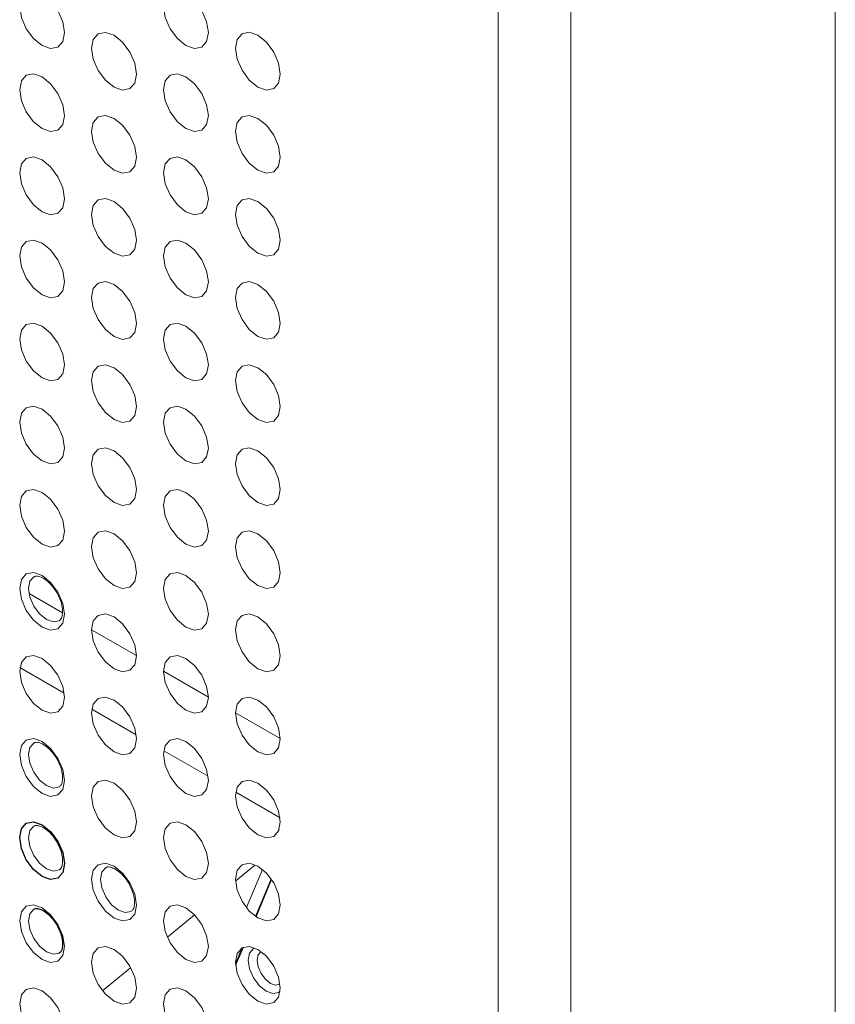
# Paper-space layout '_Isometric' of a CAD drawing. Header units: millimetres. Extents: x -1342 to 1339, y -551 to 2740.
# Tile 17 of 90: x -837 to -805, y 1036 to 1074. Entities that reach past the tile are written whole.
import ezdxf

# ---------------------------------------------------------------- set-up
doc = ezdxf.new("R2010")
doc.units = ezdxf.units.MM

psp = doc.layouts.new('_Isometric')

# ---------------------------------------------------------------- linework, layer by layer
at = {"color": 144, "linetype": 'Continuous', "lineweight": 18}
for p, q in [((-805.011, 639.202), (-805.011, 1349.592)), ((-818.267, 632.969), (-818.267, 1343.358)), ((-815.414, 1343.373), (-815.414, 632.983)), ((-836.711, 1051.903), (-835.398, 1051.145)), ((-834.253, 1050.484), (-832.491, 1049.467)), ((-835.33, 1047.988), (-837.07, 1048.993)), ((-831.424, 1048.851), (-829.663, 1047.834)), ((-832.502, 1046.355), (-834.242, 1047.36)), ((-828.596, 1047.219), (-826.834, 1046.202)), ((-829.673, 1044.723), (-831.414, 1045.727)), ((-826.845, 1043.09), (-828.585, 1044.094)), ((-826.875, 1042.644), (-826.918, 1042.541)), ((-828.58, 1040.617), (-827.841, 1041.227)), ((-827.538, 1041.062), (-828.169, 1039.558)), ((-827.813, 1039.214), (-827.195, 1040.689)), ((-827.174, 1040.658), (-827.788, 1039.196)), ((-831.264, 1038.401), (-830.213, 1039.269)), ((-828.594, 1037.352), (-828.329, 1037.986)), ((-828.287, 1038.005), (-828.589, 1037.284)), ((-833.815, 1036.295), (-832.722, 1037.197))]:
    psp.add_line(p, q, dxfattribs=at)
at = {"color": 144, "linetype": 'Continuous', "lineweight": 18, "flags": 128}
for points in [[(-835.319, 1073.953), (-835.387, 1073.603), (-835.577, 1073.383), (-835.863, 1073.327), (-836.2, 1073.445), (-836.537, 1073.717), (-836.823, 1074.102), (-837.014, 1074.542), (-837.081, 1074.97), (-837.014, 1075.321), (-836.823, 1075.54), (-836.537, 1075.596), (-836.2, 1075.479), (-835.863, 1075.207), (-835.577, 1074.821), (-835.387, 1074.381), (-835.319, 1073.953)], [(-829.663, 1073.954), (-829.73, 1073.603), (-829.921, 1073.383), (-830.206, 1073.328), (-830.543, 1073.445), (-830.881, 1073.717), (-831.166, 1074.103), (-831.357, 1074.543), (-831.424, 1074.971), (-831.357, 1075.321), (-831.166, 1075.541), (-830.881, 1075.596), (-830.543, 1075.479), (-830.206, 1075.207), (-829.921, 1074.822), (-829.73, 1074.382), (-829.663, 1073.954)], [(-832.491, 1072.32), (-832.558, 1071.97), (-832.749, 1071.75), (-833.035, 1071.695), (-833.372, 1071.812), (-833.709, 1072.084), (-833.995, 1072.469), (-834.186, 1072.909), (-834.253, 1073.337), (-834.186, 1073.688), (-833.995, 1073.908), (-833.709, 1073.963), (-833.372, 1073.846), (-833.035, 1073.574), (-832.749, 1073.189), (-832.558, 1072.748), (-832.491, 1072.32)], [(-826.834, 1072.321), (-826.901, 1071.97), (-827.092, 1071.751), (-827.378, 1071.695), (-827.715, 1071.812), (-828.052, 1072.084), (-828.338, 1072.47), (-828.529, 1072.91), (-828.596, 1073.338), (-828.529, 1073.688), (-828.338, 1073.908), (-828.052, 1073.964), (-827.715, 1073.847), (-827.378, 1073.574), (-827.092, 1073.189), (-826.901, 1072.749), (-826.834, 1072.321)], [(-835.319, 1070.687), (-835.387, 1070.336), (-835.577, 1070.117), (-835.863, 1070.061), (-836.2, 1070.178), (-836.537, 1070.45), (-836.823, 1070.836), (-837.014, 1071.276), (-837.081, 1071.704), (-837.014, 1072.055), (-836.823, 1072.274), (-836.537, 1072.33), (-836.2, 1072.213), (-835.863, 1071.941), (-835.577, 1071.555), (-835.387, 1071.115), (-835.319, 1070.687)], [(-829.663, 1070.688), (-829.73, 1070.337), (-829.921, 1070.117), (-830.206, 1070.062), (-830.543, 1070.179), (-830.881, 1070.451), (-831.166, 1070.836), (-831.357, 1071.277), (-831.424, 1071.705), (-831.357, 1072.055), (-831.166, 1072.275), (-830.881, 1072.33), (-830.543, 1072.213), (-830.206, 1071.941), (-829.921, 1071.556), (-829.73, 1071.115), (-829.663, 1070.688)], [(-832.491, 1069.054), (-832.558, 1068.704), (-832.749, 1068.484), (-833.035, 1068.428), (-833.372, 1068.546), (-833.709, 1068.818), (-833.995, 1069.203), (-834.186, 1069.643), (-834.253, 1070.071), (-834.186, 1070.422), (-833.995, 1070.641), (-833.709, 1070.697), (-833.372, 1070.58), (-833.035, 1070.308), (-832.749, 1069.922), (-832.558, 1069.482), (-832.491, 1069.054)], [(-826.834, 1069.055), (-826.901, 1068.704), (-827.092, 1068.484), (-827.378, 1068.429), (-827.715, 1068.546), (-828.052, 1068.818), (-828.338, 1069.204), (-828.529, 1069.644), (-828.596, 1070.072), (-828.529, 1070.422), (-828.338, 1070.642), (-828.052, 1070.698), (-827.715, 1070.58), (-827.378, 1070.308), (-827.092, 1069.923), (-826.901, 1069.483), (-826.834, 1069.055)], [(-835.319, 1067.421), (-835.387, 1067.07), (-835.577, 1066.851), (-835.863, 1066.795), (-836.2, 1066.912), (-836.537, 1067.184), (-836.823, 1067.57), (-837.014, 1068.01), (-837.081, 1068.438), (-837.014, 1068.788), (-836.823, 1069.008), (-836.537, 1069.064), (-836.2, 1068.946), (-835.863, 1068.674), (-835.577, 1068.289), (-835.387, 1067.849), (-835.319, 1067.421)], [(-829.663, 1067.421), (-829.73, 1067.071), (-829.921, 1066.851), (-830.206, 1066.796), (-830.543, 1066.913), (-830.881, 1067.185), (-831.166, 1067.57), (-831.357, 1068.01), (-831.424, 1068.438), (-831.357, 1068.789), (-831.166, 1069.009), (-830.881, 1069.064), (-830.543, 1068.947), (-830.206, 1068.675), (-829.921, 1068.29), (-829.73, 1067.849), (-829.663, 1067.421)], [(-832.491, 1065.788), (-832.558, 1065.437), (-832.749, 1065.218), (-833.035, 1065.162), (-833.372, 1065.279), (-833.709, 1065.551), (-833.995, 1065.937), (-834.186, 1066.377), (-834.253, 1066.805), (-834.186, 1067.156), (-833.995, 1067.375), (-833.709, 1067.431), (-833.372, 1067.314), (-833.035, 1067.042), (-832.749, 1066.656), (-832.558, 1066.216), (-832.491, 1065.788)], [(-826.834, 1065.789), (-826.901, 1065.438), (-827.092, 1065.218), (-827.378, 1065.163), (-827.715, 1065.28), (-828.052, 1065.552), (-828.338, 1065.937), (-828.529, 1066.378), (-828.596, 1066.806), (-828.529, 1067.156), (-828.338, 1067.376), (-828.052, 1067.431), (-827.715, 1067.314), (-827.378, 1067.042), (-827.092, 1066.657), (-826.901, 1066.216), (-826.834, 1065.789)], [(-835.319, 1064.155), (-835.387, 1063.804), (-835.577, 1063.584), (-835.863, 1063.529), (-836.2, 1063.646), (-836.537, 1063.918), (-836.823, 1064.303), (-837.014, 1064.744), (-837.081, 1065.172), (-837.014, 1065.522), (-836.823, 1065.742), (-836.537, 1065.797), (-836.2, 1065.68), (-835.863, 1065.408), (-835.577, 1065.023), (-835.387, 1064.583), (-835.319, 1064.155)], [(-829.663, 1064.155), (-829.73, 1063.805), (-829.921, 1063.585), (-830.206, 1063.529), (-830.543, 1063.647), (-830.881, 1063.919), (-831.166, 1064.304), (-831.357, 1064.744), (-831.424, 1065.172), (-831.357, 1065.523), (-831.166, 1065.742), (-830.881, 1065.798), (-830.543, 1065.681), (-830.206, 1065.409), (-829.921, 1065.023), (-829.73, 1064.583), (-829.663, 1064.155)], [(-832.491, 1062.522), (-832.558, 1062.171), (-832.749, 1061.952), (-833.035, 1061.896), (-833.372, 1062.013), (-833.709, 1062.285), (-833.995, 1062.671), (-834.186, 1063.111), (-834.253, 1063.539), (-834.186, 1063.889), (-833.995, 1064.109), (-833.709, 1064.165), (-833.372, 1064.047), (-833.035, 1063.775), (-832.749, 1063.39), (-832.558, 1062.95), (-832.491, 1062.522)], [(-826.834, 1062.522), (-826.901, 1062.172), (-827.092, 1061.952), (-827.378, 1061.897), (-827.715, 1062.014), (-828.052, 1062.286), (-828.338, 1062.671), (-828.529, 1063.111), (-828.596, 1063.539), (-828.529, 1063.89), (-828.338, 1064.11), (-828.052, 1064.165), (-827.715, 1064.048), (-827.378, 1063.776), (-827.092, 1063.391), (-826.901, 1062.95), (-826.834, 1062.522)], [(-835.319, 1060.889), (-835.387, 1060.538), (-835.577, 1060.318), (-835.863, 1060.263), (-836.2, 1060.38), (-836.537, 1060.652), (-836.823, 1061.037), (-837.014, 1061.478), (-837.081, 1061.905), (-837.014, 1062.256), (-836.823, 1062.476), (-836.537, 1062.531), (-836.2, 1062.414), (-835.863, 1062.142), (-835.577, 1061.757), (-835.387, 1061.316), (-835.319, 1060.889)], [(-829.663, 1060.889), (-829.73, 1060.538), (-829.921, 1060.319), (-830.206, 1060.263), (-830.543, 1060.38), (-830.881, 1060.652), (-831.166, 1061.038), (-831.357, 1061.478), (-831.424, 1061.906), (-831.357, 1062.257), (-831.166, 1062.476), (-830.881, 1062.532), (-830.543, 1062.415), (-830.206, 1062.143), (-829.921, 1061.757), (-829.73, 1061.317), (-829.663, 1060.889)], [(-832.491, 1059.256), (-832.558, 1058.905), (-832.749, 1058.685), (-833.035, 1058.63), (-833.372, 1058.747), (-833.709, 1059.019), (-833.995, 1059.405), (-834.186, 1059.845), (-834.253, 1060.273), (-834.186, 1060.623), (-833.995, 1060.843), (-833.709, 1060.898), (-833.372, 1060.781), (-833.035, 1060.509), (-832.749, 1060.124), (-832.558, 1059.684), (-832.491, 1059.256)], [(-826.834, 1059.256), (-826.901, 1058.906), (-827.092, 1058.686), (-827.378, 1058.63), (-827.715, 1058.748), (-828.052, 1059.02), (-828.338, 1059.405), (-828.529, 1059.845), (-828.596, 1060.273), (-828.529, 1060.624), (-828.338, 1060.843), (-828.052, 1060.899), (-827.715, 1060.782), (-827.378, 1060.51), (-827.092, 1060.124), (-826.901, 1059.684), (-826.834, 1059.256)], [(-835.319, 1057.622), (-835.387, 1057.272), (-835.577, 1057.052), (-835.863, 1056.997), (-836.2, 1057.114), (-836.537, 1057.386), (-836.823, 1057.771), (-837.014, 1058.211), (-837.081, 1058.639), (-837.014, 1058.99), (-836.823, 1059.21), (-836.537, 1059.265), (-836.2, 1059.148), (-835.863, 1058.876), (-835.577, 1058.491), (-835.387, 1058.05), (-835.319, 1057.622)], [(-829.663, 1057.623), (-829.73, 1057.272), (-829.921, 1057.053), (-830.206, 1056.997), (-830.543, 1057.114), (-830.881, 1057.386), (-831.166, 1057.772), (-831.357, 1058.212), (-831.424, 1058.64), (-831.357, 1058.99), (-831.166, 1059.21), (-830.881, 1059.266), (-830.543, 1059.149), (-830.206, 1058.876), (-829.921, 1058.491), (-829.73, 1058.051), (-829.663, 1057.623)], [(-832.491, 1055.99), (-832.558, 1055.639), (-832.749, 1055.419), (-833.035, 1055.364), (-833.372, 1055.481), (-833.709, 1055.753), (-833.995, 1056.138), (-834.186, 1056.579), (-834.253, 1057.007), (-834.186, 1057.357), (-833.995, 1057.577), (-833.709, 1057.632), (-833.372, 1057.515), (-833.035, 1057.243), (-832.749, 1056.858), (-832.558, 1056.417), (-832.491, 1055.99)], [(-826.834, 1055.99), (-826.901, 1055.64), (-827.092, 1055.42), (-827.378, 1055.364), (-827.715, 1055.481), (-828.052, 1055.753), (-828.338, 1056.139), (-828.529, 1056.579), (-828.596, 1057.007), (-828.529, 1057.358), (-828.338, 1057.577), (-828.052, 1057.633), (-827.715, 1057.516), (-827.378, 1057.244), (-827.092, 1056.858), (-826.901, 1056.418), (-826.834, 1055.99)], [(-835.319, 1054.356), (-835.387, 1054.006), (-835.577, 1053.786), (-835.863, 1053.73), (-836.2, 1053.848), (-836.537, 1054.12), (-836.823, 1054.505), (-837.014, 1054.945), (-837.081, 1055.373), (-837.014, 1055.724), (-836.823, 1055.943), (-836.537, 1055.999), (-836.2, 1055.882), (-835.863, 1055.61), (-835.577, 1055.224), (-835.387, 1054.784), (-835.319, 1054.356)], [(-829.663, 1054.357), (-829.73, 1054.006), (-829.921, 1053.786), (-830.206, 1053.731), (-830.543, 1053.848), (-830.881, 1054.12), (-831.166, 1054.506), (-831.357, 1054.946), (-831.424, 1055.374), (-831.357, 1055.724), (-831.166, 1055.944), (-830.881, 1056), (-830.543, 1055.882), (-830.206, 1055.61), (-829.921, 1055.225), (-829.73, 1054.785), (-829.663, 1054.357)], [(-832.491, 1052.723), (-832.558, 1052.373), (-832.749, 1052.153), (-833.035, 1052.098), (-833.372, 1052.215), (-833.709, 1052.487), (-833.995, 1052.872), (-834.186, 1053.312), (-834.253, 1053.74), (-834.186, 1054.091), (-833.995, 1054.311), (-833.709, 1054.366), (-833.372, 1054.249), (-833.035, 1053.977), (-832.749, 1053.592), (-832.558, 1053.151), (-832.491, 1052.723)], [(-826.834, 1052.724), (-826.901, 1052.373), (-827.092, 1052.154), (-827.378, 1052.098), (-827.715, 1052.215), (-828.052, 1052.487), (-828.338, 1052.873), (-828.529, 1053.313), (-828.596, 1053.741), (-828.529, 1054.091), (-828.338, 1054.311), (-828.052, 1054.367), (-827.715, 1054.25), (-827.378, 1053.978), (-827.092, 1053.592), (-826.901, 1053.152), (-826.834, 1052.724)], [(-835.319, 1051.09), (-835.387, 1050.739), (-835.577, 1050.52), (-835.863, 1050.464), (-836.2, 1050.581), (-836.537, 1050.853), (-836.823, 1051.239), (-837.014, 1051.679), (-837.081, 1052.107), (-837.014, 1052.458), (-836.823, 1052.677), (-836.537, 1052.733), (-836.2, 1052.616), (-835.863, 1052.344), (-835.577, 1051.958), (-835.387, 1051.518), (-835.319, 1051.09)], [(-829.663, 1051.091), (-829.73, 1050.74), (-829.921, 1050.52), (-830.206, 1050.465), (-830.543, 1050.582), (-830.881, 1050.854), (-831.166, 1051.239), (-831.357, 1051.68), (-831.424, 1052.108), (-831.357, 1052.458), (-831.166, 1052.678), (-830.881, 1052.733), (-830.543, 1052.616), (-830.206, 1052.344), (-829.921, 1051.959), (-829.73, 1051.518), (-829.663, 1051.091)], [(-836.522, 1052.563), (-836.524, 1052.561), (-836.677, 1052.385), (-836.731, 1052.105), (-836.677, 1051.763), (-836.524, 1051.411), (-836.296, 1051.103), (-836.027, 1050.886), (-835.757, 1050.792), (-835.529, 1050.836), (-835.52, 1050.842)], [(-832.491, 1049.457), (-832.558, 1049.107), (-832.749, 1048.887), (-833.035, 1048.831), (-833.372, 1048.949), (-833.709, 1049.221), (-833.995, 1049.606), (-834.186, 1050.046), (-834.253, 1050.474), (-834.186, 1050.825), (-833.995, 1051.044), (-833.709, 1051.1), (-833.372, 1050.983), (-833.035, 1050.711), (-832.749, 1050.325), (-832.558, 1049.885), (-832.491, 1049.457)], [(-826.834, 1049.458), (-826.901, 1049.107), (-827.092, 1048.887), (-827.378, 1048.832), (-827.715, 1048.949), (-828.052, 1049.221), (-828.338, 1049.607), (-828.529, 1050.047), (-828.596, 1050.475), (-828.529, 1050.825), (-828.338, 1051.045), (-828.052, 1051.101), (-827.715, 1050.983), (-827.378, 1050.711), (-827.092, 1050.326), (-826.901, 1049.886), (-826.834, 1049.458)], [(-835.319, 1047.824), (-835.387, 1047.473), (-835.577, 1047.254), (-835.863, 1047.198), (-836.2, 1047.315), (-836.537, 1047.587), (-836.823, 1047.973), (-837.014, 1048.413), (-837.081, 1048.841), (-837.014, 1049.191), (-836.823, 1049.411), (-836.537, 1049.467), (-836.2, 1049.349), (-835.863, 1049.077), (-835.577, 1048.692), (-835.387, 1048.252), (-835.319, 1047.824)], [(-829.663, 1047.824), (-829.73, 1047.474), (-829.921, 1047.254), (-830.206, 1047.199), (-830.543, 1047.316), (-830.881, 1047.588), (-831.166, 1047.973), (-831.357, 1048.413), (-831.424, 1048.841), (-831.357, 1049.192), (-831.166, 1049.412), (-830.881, 1049.467), (-830.543, 1049.35), (-830.206, 1049.078), (-829.921, 1048.693), (-829.73, 1048.252), (-829.663, 1047.824)], [(-832.491, 1046.191), (-832.558, 1045.84), (-832.749, 1045.621), (-833.035, 1045.565), (-833.372, 1045.682), (-833.709, 1045.954), (-833.995, 1046.34), (-834.186, 1046.78), (-834.253, 1047.208), (-834.186, 1047.559), (-833.995, 1047.778), (-833.709, 1047.834), (-833.372, 1047.717), (-833.035, 1047.445), (-832.749, 1047.059), (-832.558, 1046.619), (-832.491, 1046.191)], [(-826.834, 1046.192), (-826.901, 1045.841), (-827.092, 1045.621), (-827.378, 1045.566), (-827.715, 1045.683), (-828.052, 1045.955), (-828.338, 1046.34), (-828.529, 1046.781), (-828.596, 1047.209), (-828.529, 1047.559), (-828.338, 1047.779), (-828.052, 1047.834), (-827.715, 1047.717), (-827.378, 1047.445), (-827.092, 1047.06), (-826.901, 1046.62), (-826.834, 1046.192)], [(-835.319, 1044.558), (-835.387, 1044.207), (-835.577, 1043.987), (-835.863, 1043.932), (-836.2, 1044.049), (-836.537, 1044.321), (-836.823, 1044.707), (-837.014, 1045.147), (-837.081, 1045.575), (-837.014, 1045.925), (-836.823, 1046.145), (-836.537, 1046.2), (-836.2, 1046.083), (-835.863, 1045.811), (-835.577, 1045.426), (-835.387, 1044.986), (-835.319, 1044.558)], [(-829.663, 1044.558), (-829.73, 1044.208), (-829.921, 1043.988), (-830.206, 1043.932), (-830.543, 1044.05), (-830.881, 1044.322), (-831.166, 1044.707), (-831.357, 1045.147), (-831.424, 1045.575), (-831.357, 1045.926), (-831.166, 1046.145), (-830.881, 1046.201), (-830.543, 1046.084), (-830.206, 1045.812), (-829.921, 1045.426), (-829.73, 1044.986), (-829.663, 1044.558)], [(-836.522, 1046.03), (-836.524, 1046.029), (-836.677, 1045.853), (-836.731, 1045.573), (-836.677, 1045.231), (-836.524, 1044.879), (-836.296, 1044.571), (-836.027, 1044.353), (-835.757, 1044.26), (-835.529, 1044.304), (-835.52, 1044.309)], [(-832.491, 1042.925), (-832.558, 1042.574), (-832.749, 1042.355), (-833.035, 1042.299), (-833.372, 1042.416), (-833.709, 1042.688), (-833.995, 1043.074), (-834.186, 1043.514), (-834.253, 1043.942), (-834.186, 1044.292), (-833.995, 1044.512), (-833.709, 1044.568), (-833.372, 1044.451), (-833.035, 1044.178), (-832.749, 1043.793), (-832.558, 1043.353), (-832.491, 1042.925)], [(-826.834, 1042.925), (-826.901, 1042.575), (-827.092, 1042.355), (-827.378, 1042.3), (-827.715, 1042.417), (-828.052, 1042.689), (-828.338, 1043.074), (-828.529, 1043.514), (-828.596, 1043.942), (-828.529, 1044.293), (-828.338, 1044.513), (-828.052, 1044.568), (-827.715, 1044.451), (-827.378, 1044.179), (-827.092, 1043.794), (-826.901, 1043.353), (-826.834, 1042.925)], [(-836.522, 1042.764), (-836.524, 1042.763), (-836.677, 1042.587), (-836.731, 1042.307), (-836.677, 1041.965), (-836.524, 1041.613), (-836.296, 1041.305), (-836.027, 1041.087), (-835.757, 1040.994), (-835.529, 1041.038), (-835.52, 1041.043)], [(-829.663, 1041.292), (-829.73, 1040.942), (-829.921, 1040.722), (-830.206, 1040.666), (-830.543, 1040.783), (-830.881, 1041.055), (-831.166, 1041.441), (-831.357, 1041.881), (-831.424, 1042.309), (-831.357, 1042.66), (-831.166, 1042.879), (-830.881, 1042.935), (-830.543, 1042.818), (-830.206, 1042.546), (-829.921, 1042.16), (-829.73, 1041.72), (-829.663, 1041.292)], [(-832.491, 1039.659), (-832.558, 1039.308), (-832.749, 1039.088), (-833.035, 1039.033), (-833.372, 1039.15), (-833.709, 1039.422), (-833.995, 1039.808), (-834.186, 1040.248), (-834.253, 1040.676), (-834.186, 1041.026), (-833.995, 1041.246), (-833.709, 1041.302), (-833.372, 1041.184), (-833.035, 1040.912), (-832.749, 1040.527), (-832.558, 1040.087), (-832.491, 1039.659)], [(-833.693, 1041.131), (-833.696, 1041.13), (-833.849, 1040.954), (-833.902, 1040.674), (-833.849, 1040.332), (-833.696, 1039.98), (-833.468, 1039.672), (-833.198, 1039.454), (-832.929, 1039.361), (-832.7, 1039.405), (-832.692, 1039.41)], [(-826.834, 1039.659), (-826.901, 1039.309), (-827.092, 1039.089), (-827.378, 1039.033), (-827.715, 1039.151), (-828.052, 1039.423), (-828.338, 1039.808), (-828.529, 1040.248), (-828.596, 1040.676), (-828.529, 1041.027), (-828.338, 1041.247), (-828.052, 1041.302), (-827.715, 1041.185), (-827.378, 1040.913), (-827.092, 1040.527), (-826.901, 1040.087), (-826.834, 1039.659)], [(-835.319, 1038.025), (-835.387, 1037.675), (-835.577, 1037.455), (-835.863, 1037.4), (-836.2, 1037.517), (-836.537, 1037.789), (-836.823, 1038.174), (-837.014, 1038.614), (-837.081, 1039.042), (-837.014, 1039.393), (-836.823, 1039.613), (-836.537, 1039.668), (-836.2, 1039.551), (-835.863, 1039.279), (-835.577, 1038.894), (-835.387, 1038.453), (-835.319, 1038.025)], [(-829.663, 1038.026), (-829.73, 1037.675), (-829.921, 1037.456), (-830.206, 1037.4), (-830.543, 1037.517), (-830.881, 1037.789), (-831.166, 1038.175), (-831.357, 1038.615), (-831.424, 1039.043), (-831.357, 1039.393), (-831.166, 1039.613), (-830.881, 1039.669), (-830.543, 1039.552), (-830.206, 1039.28), (-829.921, 1038.894), (-829.73, 1038.454), (-829.663, 1038.026)], [(-836.522, 1039.498), (-836.524, 1039.496), (-836.677, 1039.321), (-836.731, 1039.041), (-836.677, 1038.698), (-836.524, 1038.347), (-836.296, 1038.039), (-836.027, 1037.821), (-835.757, 1037.727), (-835.529, 1037.772), (-835.52, 1037.777)], [(-832.491, 1036.393), (-832.558, 1036.042), (-832.749, 1035.822), (-833.035, 1035.767), (-833.372, 1035.884), (-833.709, 1036.156), (-833.995, 1036.541), (-834.186, 1036.982), (-834.253, 1037.41), (-834.186, 1037.76), (-833.995, 1037.98), (-833.709, 1038.035), (-833.372, 1037.918), (-833.035, 1037.646), (-832.749, 1037.261), (-832.558, 1036.82), (-832.491, 1036.393)], [(-826.834, 1036.393), (-826.901, 1036.043), (-827.092, 1035.823), (-827.378, 1035.767), (-827.715, 1035.884), (-828.052, 1036.156), (-828.338, 1036.542), (-828.529, 1036.982), (-828.596, 1037.41), (-828.529, 1037.761), (-828.338, 1037.98), (-828.052, 1038.036), (-827.715, 1037.919), (-827.378, 1037.647), (-827.092, 1037.261), (-826.901, 1036.821), (-826.834, 1036.393)], [(-828.095, 1037.492), (-828.042, 1037.771), (-827.89, 1037.946), (-827.84, 1037.97)], [(-827.59, 1037.831), (-827.591, 1037.83), (-827.705, 1037.699), (-827.745, 1037.49), (-827.705, 1037.235), (-827.591, 1036.973), (-827.421, 1036.743), (-827.22, 1036.581), (-827.019, 1036.512), (-826.849, 1036.545), (-826.847, 1036.546)], [(-826.845, 1036.266), (-826.898, 1036.228), (-827.125, 1036.184), (-827.394, 1036.277), (-827.662, 1036.494), (-827.89, 1036.801), (-828.042, 1037.151), (-828.095, 1037.492)], [(-835.319, 1034.759), (-835.387, 1034.409), (-835.577, 1034.189), (-835.863, 1034.133), (-836.2, 1034.251), (-836.537, 1034.523), (-836.823, 1034.908), (-837.014, 1035.348), (-837.081, 1035.776), (-837.014, 1036.127), (-836.823, 1036.346), (-836.537, 1036.402), (-836.2, 1036.285), (-835.863, 1036.013), (-835.577, 1035.627), (-835.387, 1035.187), (-835.319, 1034.759)], [(-829.663, 1034.76), (-829.73, 1034.409), (-829.921, 1034.189), (-830.206, 1034.134), (-830.543, 1034.251), (-830.881, 1034.523), (-831.166, 1034.909), (-831.357, 1035.349), (-831.424, 1035.777), (-831.357, 1036.127), (-831.166, 1036.347), (-830.881, 1036.403), (-830.543, 1036.285), (-830.206, 1036.013), (-829.921, 1035.628), (-829.73, 1035.188), (-829.663, 1034.76)]]:
    psp.add_lwpolyline(points, dxfattribs=at)
at = {"color": 7, "linetype": 'Continuous', "lineweight": 25, "flags": 128}
psp.add_lwpolyline([(-835.319, 1041.292), (-835.387, 1040.941), (-835.577, 1040.721), (-835.863, 1040.666), (-836.2, 1040.783), (-836.537, 1041.055), (-836.823, 1041.44), (-837.014, 1041.881), (-837.081, 1042.309), (-837.014, 1042.659), (-836.823, 1042.879), (-836.537, 1042.934), (-836.2, 1042.817), (-835.863, 1042.545), (-835.577, 1042.16), (-835.387, 1041.719), (-835.319, 1041.292)], dxfattribs=at)
at = {"color": 144, "linetype": 'Continuous', "lineweight": 18}
for points, knots in [([(-836.517, 1052.557), (-836.51, 1052.564), (-836.473, 1052.596), (-836.361, 1052.595), (-836.134, 1052.508), (-835.892, 1052.316), (-835.662, 1052.032), (-835.486, 1051.694), (-835.403, 1051.398), (-835.395, 1051.246), (-835.393, 1051.192)], [0, 0, 0, 0, 0.043075, 0.199558, 0.33368, 0.475174, 0.620289, 0.769412, 0.918571, 1, 1, 1, 1]), ([(-835.393, 1051.192), (-835.397, 1051.129), (-835.408, 1050.986), (-835.465, 1050.877), (-835.51, 1050.857), (-835.526, 1050.849)], [0, 0, 0, 0, 0.335488, 0.760573, 1, 1, 1, 1]), ([(-836.517, 1046.024), (-836.51, 1046.031), (-836.473, 1046.063), (-836.361, 1046.063), (-836.134, 1045.976), (-835.892, 1045.783), (-835.662, 1045.5), (-835.486, 1045.162), (-835.403, 1044.865), (-835.395, 1044.713), (-835.393, 1044.66)], [0, 0, 0, 0, 0.043075, 0.199558, 0.33368, 0.475174, 0.620289, 0.769412, 0.918571, 1, 1, 1, 1]), ([(-835.393, 1044.66), (-835.397, 1044.597), (-835.408, 1044.453), (-835.465, 1044.345), (-835.51, 1044.324), (-835.526, 1044.317)], [0, 0, 0, 0, 0.3354883, 0.7605726, 1, 1, 1, 1]), ([(-836.517, 1042.758), (-836.51, 1042.765), (-836.473, 1042.797), (-836.361, 1042.797), (-836.134, 1042.71), (-835.892, 1042.517), (-835.662, 1042.233), (-835.486, 1041.896), (-835.403, 1041.599), (-835.395, 1041.447), (-835.393, 1041.394)], [0, 0, 0, 0, 0.043075, 0.199558, 0.33368, 0.475174, 0.620289, 0.769412, 0.918571, 1, 1, 1, 1]), ([(-835.393, 1041.394), (-835.397, 1041.33), (-835.408, 1041.187), (-835.465, 1041.079), (-835.51, 1041.058), (-835.526, 1041.051)], [0, 0, 0, 0, 0.335488, 0.760573, 1, 1, 1, 1]), ([(-833.689, 1041.125), (-833.681, 1041.132), (-833.645, 1041.165), (-833.532, 1041.164), (-833.306, 1041.077), (-833.063, 1040.884), (-832.834, 1040.601), (-832.658, 1040.263), (-832.574, 1039.966), (-832.567, 1039.814), (-832.564, 1039.761)], [0, 0, 0, 0, 0.043075, 0.199558, 0.33368, 0.475174, 0.620289, 0.769412, 0.918571, 1, 1, 1, 1]), ([(-832.564, 1039.761), (-832.569, 1039.698), (-832.58, 1039.555), (-832.637, 1039.446), (-832.681, 1039.425), (-832.697, 1039.418)], [0, 0, 0, 0, 0.335488, 0.760573, 1, 1, 1, 1])]:
    psp.add_open_spline(points, degree=3, knots=knots, dxfattribs=at)
at = {"color": 7, "linetype": 'Continuous', "lineweight": 25}
for points, knots in [([(-836.517, 1039.492), (-836.51, 1039.499), (-836.473, 1039.531), (-836.361, 1039.53), (-836.134, 1039.444), (-835.892, 1039.251), (-835.662, 1038.967), (-835.486, 1038.63), (-835.403, 1038.333), (-835.395, 1038.181), (-835.393, 1038.127)], [0, 0, 0, 0, 0.043075, 0.199558, 0.33368, 0.475174, 0.620289, 0.769412, 0.918571, 1, 1, 1, 1]), ([(-835.393, 1038.127), (-835.397, 1038.064), (-835.408, 1037.921), (-835.465, 1037.812), (-835.51, 1037.792), (-835.526, 1037.785)], [0, 0, 0, 0, 0.335488, 0.760573, 1, 1, 1, 1])]:
    psp.add_open_spline(points, degree=3, knots=knots, dxfattribs=at)

doc.saveas('drawing.dxf')
